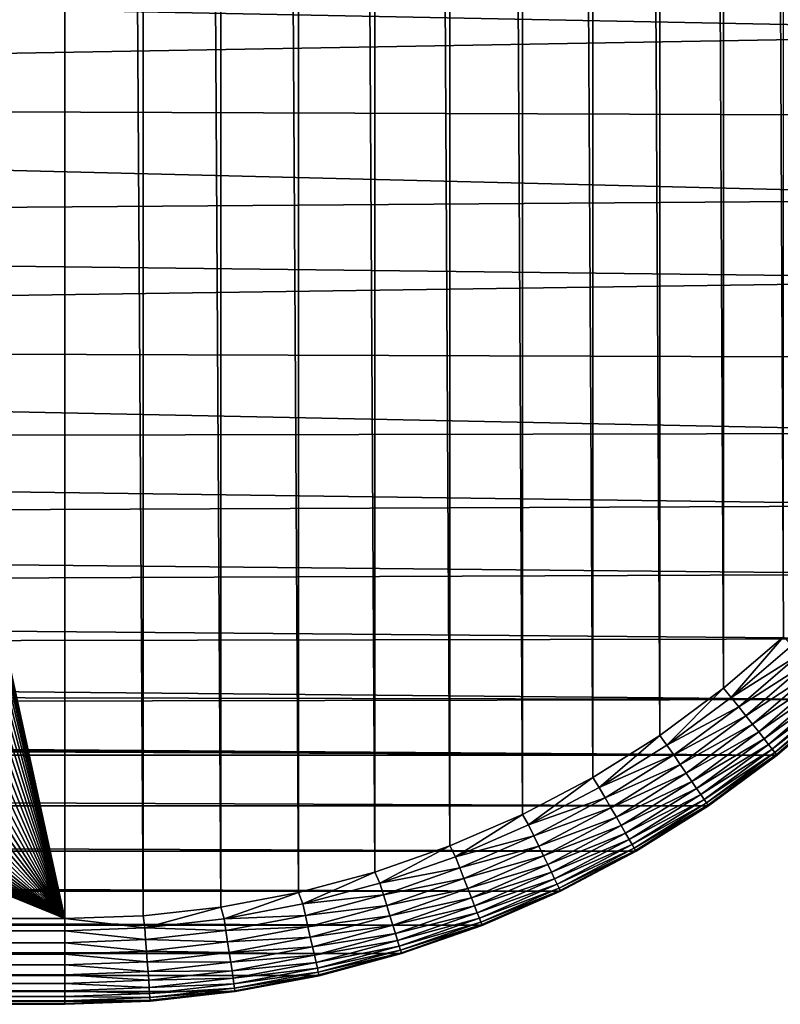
# Model space of a CAD drawing. Header units: metres. Extents: x -24 to 236, y -24 to 24.
# Tile 82 of 256: x 19.34 to 22.01, y -23.5 to -20.05. Entities that reach past the tile are written whole.
import ezdxf

# ---------------------------------------------------------------- set-up
doc = ezdxf.new("R2010")
doc.units = ezdxf.units.M
doc.layers.add('solid_10392024', color=7, linetype='CONTINUOUS')

msp = doc.modelspace()

# ---------------------------------------------------------------- linework, layer by layer
at = {"layer": 'solid_10392024'}
for points in [[(13.758767, 3.083206, 4), (19.5, -23.200001, 4), (19.5, 23.200001, 4)], [(19.773689, -23.189972, 4), (19.773689, 23.189972, 4), (19.5, 23.200001, 4)], [(19.5, -23.200001, 4), (19.773689, -23.189972, 4), (19.5, 23.200001, 4)], [(20.045973, -23.159477, 4), (20.045973, 23.159477, 4), (19.773689, 23.189972, 4)], [(19.773689, -23.189972, 4), (20.045973, -23.159477, 4), (19.773689, 23.189972, 4)], [(20.317791, -23.108421, 4), (20.317791, 23.108421, 4), (20.045973, 23.159477, 4)], [(20.045973, -23.159477, 4), (20.317791, -23.108421, 4), (20.045973, 23.159477, 4)], [(20.585546, -23.037153, 4), (20.585546, 23.037153, 4), (20.317791, 23.108421, 4)], [(20.317791, -23.108421, 4), (20.585546, -23.037153, 4), (20.317791, 23.108421, 4)], [(20.848108, -22.945595, 4), (20.848108, 22.945595, 4), (20.585546, 23.037153, 4)], [(20.585546, -23.037153, 4), (20.848108, -22.945595, 4), (20.585546, 23.037153, 4)], [(21.10257, -22.83493, 4), (21.10257, 22.83493, 4), (20.848108, 22.945595, 4)], [(20.848108, -22.945595, 4), (21.10257, -22.83493, 4), (20.848108, 22.945595, 4)], [(21.348116, -22.705355, 4), (21.348116, 22.705355, 4), (21.10257, 22.83493, 4)], [(21.10257, -22.83493, 4), (21.348116, -22.705355, 4), (21.10257, 22.83493, 4)], [(21.58272, -22.558138, 4), (21.58272, 22.558138, 4), (21.348116, 22.705355, 4)], [(21.348116, -22.705355, 4), (21.58272, -22.558138, 4), (21.348116, 22.705355, 4)], [(21.806097, -22.393408, 4), (21.806097, 22.393408, 4), (21.58272, 22.558138, 4)], [(21.58272, -22.558138, 4), (21.806097, -22.393408, 4), (21.58272, 22.558138, 4)], [(22.016148, -22.212706, 4), (22.01615, 22.212706, 4), (21.806097, 22.393408, 4)], [(21.806097, -22.393408, 4), (22.016148, -22.212706, 4), (21.806097, 22.393408, 4)], [(13.758767, 3.083206, 4), (13.90764, 2.32088, 4), (19.5, -23.200001, 4)], [(13.90764, 2.32088, 4), (14.014434, 1.550996, 4), (19.5, -23.200001, 4)], [(14.014434, 1.550996, 4), (14.078498, 0.777724, 4), (19.5, -23.200001, 4)], [(14.078498, 0.777724, 4), (14.1, 0, 4), (19.5, -23.200001, 4)], [(14.1, 0, 4), (14.078498, -0.777724, 4), (19.5, -23.200001, 4)], [(14.078498, -0.777724, 4), (14.014434, -1.550996, 4), (19.5, -23.200001, 4)], [(14.014434, -1.550996, 4), (13.90764, -2.32088, 4), (19.5, -23.200001, 4)], [(13.90764, -2.32088, 4), (13.758767, -3.083206, 4), (19.5, -23.200001, 4)], [(13.758767, -3.083206, 4), (13.567901, -3.836809, 4), (19.5, -23.200001, 4)], [(13.567901, -3.836809, 4), (13.336092, -4.578027, 4), (19.5, -23.200001, 4)], [(13.336092, -4.578027, 4), (13.063457, -5.30615, 4), (19.5, -23.200001, 4)], [(13.063457, -5.30615, 4), (12.751531, -6.017305, 4), (19.5, -23.200001, 4)], [(12.751531, -6.017305, 4), (12.400441, -6.711065, 4), (19.5, -23.200001, 4)], [(12.400441, -6.711065, 4), (12.012174, -7.383564, 4), (19.5, -23.200001, 4)], [(12.012174, -7.383564, 4), (11.586905, -8.034497, 4), (19.5, -23.200001, 4)], [(11.586905, -8.034497, 4), (11.12699, -8.660212, 4), (19.5, -23.200001, 4)], [(11.12699, -8.660212, 4), (10.632733, -9.260382, 4), (19.5, -23.200001, 4)], [(10.632733, -9.260382, 4), (10.106724, -9.831742, 4), (19.5, -23.200001, 4)], [(10.106724, -9.831742, 4), (9.549519, -10.373839, 4), (19.5, -23.200001, 4)], [(9.549519, -10.373839, 4), (8.963761, -10.883929, 4), (19.5, -23.200001, 4)], [(8.963761, -10.883929, 4), (8.350419, -11.361358, 4), (19.5, -23.200001, 4)], [(8.350419, -11.361358, 4), (7.711977, -11.803995, 4), (19.5, -23.200001, 4)], [(7.711977, -11.803995, 4), (7.05, -12.210958, 4), (19.5, -23.200001, 4)], [(7.05, -12.210958, 4), (6.366571, -12.580766, 4), (19.5, -23.200001, 4)], [(6.366571, -12.580766, 4), (5.664015, -12.912354, 4), (19.5, -23.200001, 4)], [(-5.664015, -12.912354, 4), (-19.5, -23.200001, 4), (19.5, -23.200001, 4)], [(-4.943879, -13.204809, 4), (-5.664015, -12.912354, 4), (19.5, -23.200001, 4)], [(5.664015, -12.912354, 4), (4.943879, -13.204809, 4), (19.5, -23.200001, 4)], [(-4.209249, -13.457046, 4), (-4.943879, -13.204809, 4), (19.5, -23.200001, 4)], [(4.943879, -13.204809, 4), (4.209249, -13.457046, 4), (19.5, -23.200001, 4)], [(-3.461177, -13.668551, 4), (-4.209249, -13.457046, 4), (19.5, -23.200001, 4)], [(4.209249, -13.457046, 4), (3.461177, -13.668551, 4), (19.5, -23.200001, 4)], [(-2.703359, -13.838408, 4), (-3.461177, -13.668551, 4), (19.5, -23.200001, 4)], [(3.461177, -13.668551, 4), (2.703359, -13.838408, 4), (19.5, -23.200001, 4)], [(-1.936468, -13.966362, 4), (-2.703359, -13.838408, 4), (19.5, -23.200001, 4)], [(2.703359, -13.838408, 4), (1.936468, -13.966362, 4), (19.5, -23.200001, 4)], [(-1.164626, -14.051803, 4), (-1.936468, -13.966362, 4), (19.5, -23.200001, 4)], [(1.936468, -13.966362, 4), (1.164626, -14.051803, 4), (19.5, -23.200001, 4)], [(-0.388268, -14.094629, 4), (-1.164626, -14.051803, 4), (19.5, -23.200001, 4)], [(1.164626, -14.051803, 4), (0.388268, -14.094629, 4), (19.5, -23.200001, 4)], [(0.388268, -14.094629, 4), (-0.388268, -14.094629, 4), (19.5, -23.200001, 4)], [(10.606526, -19.84313), (23.488707, -19.79974), (23.455318, -20.096203)], [(9.619543, -20.339954), (10.606526, -19.84313), (23.455318, -20.096203)], [(9.619543, -20.339954), (23.455318, -20.096203), (23.399687, -20.390081)], [(8.61052, -20.787203), (9.619543, -20.339954), (23.322371, -20.678732)], [(9.619543, -20.339954), (23.399687, -20.390081), (23.322371, -20.678732)], [(8.61052, -20.787203), (23.322371, -20.678732), (23.223406, -20.961464)], [(7.580043, -21.184732), (8.61052, -20.787203), (23.223406, -20.961464)], [(7.580043, -21.184732), (23.223406, -20.961464), (23.103884, -21.235502)], [(6.531645, -21.531029), (7.580043, -21.184732), (22.963957, -21.500193)], [(7.580043, -21.184732), (23.103884, -21.235502), (22.963957, -21.500193)], [(6.531645, -21.531029), (22.963957, -21.500193), (22.80505, -21.753122)], [(5.466675, -21.825792), (6.531645, -21.531029), (22.80505, -21.753122)], [(5.466675, -21.825792), (22.80505, -21.753122), (22.627302, -21.993961)], [(4.389421, -22.067652), (5.466675, -21.825792), (22.627302, -21.993961)], [(4.389421, -22.067652), (22.627302, -21.993961), (22.432394, -22.220446)], [(3.301224, -22.2565), (4.389421, -22.067652), (22.432394, -22.220446)], [(3.301224, -22.2565), (22.432394, -22.220446), (22.220446, -22.432394)], [(21.833294, -22.425858, 3.997001), (22.016148, -22.212706, 4), (21.806097, -22.393408, 4)], [(21.833294, -22.425858, 3.997001), (22.04542, -22.243309, 3.997001), (22.016148, -22.212706, 4)], [(2.205575, -22.391605), (3.301224, -22.2565), (22.220446, -22.432394)], [(22.073904, -22.274008, 3.987944), (22.04542, -22.243309, 3.997001), (21.833294, -22.425858, 3.997001)], [(21.859404, -22.458599, 3.987944), (22.073904, -22.274008, 3.987944), (21.833294, -22.425858, 3.997001)], [(22.101219, -22.303448, 3.973014), (22.073904, -22.274008, 3.987944), (21.859404, -22.458599, 3.987944)], [(21.884445, -22.489998, 3.973014), (22.101219, -22.303448, 3.973014), (21.859404, -22.458599, 3.987944)], [(22.12681, -22.331028, 3.952515), (22.101219, -22.303448, 3.973014), (21.884445, -22.489998, 3.973014)], [(21.907902, -22.519415, 3.952515), (22.12681, -22.331028, 3.952515), (21.884445, -22.489998, 3.973014)], [(22.150154, -22.356188, 3.926865), (22.12681, -22.331028, 3.952515), (21.907902, -22.519415, 3.952515)], [(21.9293, -22.546247, 3.926865), (22.150154, -22.356188, 3.926865), (21.907902, -22.519415, 3.952515)], [(22.170774, -22.37841, 3.896588), (22.150154, -22.356188, 3.926865), (21.9293, -22.546247, 3.926865)], [(1.104273, -22.472885), (2.205575, -22.391605), (22.220446, -22.432394)], [(21.60812, -22.592045, 3.997001), (21.806097, -22.393408, 4), (21.58272, -22.558138, 4)], [(21.60812, -22.592045, 3.997001), (21.833294, -22.425858, 3.997001), (21.806097, -22.393408, 4)], [(21.948202, -22.56995, 3.896588), (22.170774, -22.37841, 3.896588), (21.9293, -22.546247, 3.926865)], [(22.188251, -22.397245, 3.8623), (22.170774, -22.37841, 3.896588), (21.948202, -22.56995, 3.896588)], [(21.964222, -22.590038, 3.8623), (22.188251, -22.397245, 3.8623), (21.948202, -22.56995, 3.896588)], [(22.202227, -22.412308, 3.824703), (22.188251, -22.397245, 3.8623), (21.964222, -22.590038, 3.8623)], [(21.977034, -22.606102, 3.824703), (22.202227, -22.412308, 3.824703), (21.964222, -22.590038, 3.8623)], [(22.212418, -22.42329, 3.784561), (22.202227, -22.412308, 3.824703), (21.977034, -22.606102, 3.824703)], [(21.993961, -22.627302), (-21.993961, -22.627302), (-22.220446, -22.432394)], [(0, -22.499939), (21.993961, -22.627302), (-22.220446, -22.432394)], [(1.104273, -22.472885), (22.220446, -22.432394), (21.993961, -22.627302)], [(21.859404, -22.458599, 3.987944), (21.833294, -22.425858, 3.997001), (21.60812, -22.592045, 3.997001)], [(21.986376, -22.617815, 3.784561), (22.212418, -22.42329, 3.784561), (21.977034, -22.606102, 3.824703)], [(22.218615, -22.42997, 3.742694), (22.212418, -22.42329, 3.784561), (21.986376, -22.617815, 3.784561)], [(21.992056, -22.624939, 3.742694), (22.218615, -22.42997, 3.742694), (21.986376, -22.617815, 3.784561)], [(21.992056, -22.624939, 3.742694), (22.220692, -22.432207, 3.7), (22.218615, -22.42997, 3.742694)], [(21.992056, -22.624939, 3.742694), (21.993959, -22.627325, 3.7), (22.220692, -22.432207, 3.7)], [(22.220692, -22.432207, 3.7), (21.993959, -22.627325, 3.7), (22.220446, -22.432394)], [(21.993959, -22.627325, 3.7), (21.993961, -22.627302), (22.220446, -22.432394)], [(0, -22.499939), (1.104273, -22.472885), (21.993961, -22.627302)], [(21.63171, -22.626646, 3.987944), (21.859404, -22.458599, 3.987944), (21.60812, -22.592045, 3.997001)], [(21.884445, -22.489998, 3.973014), (21.859404, -22.458599, 3.987944), (21.63171, -22.626646, 3.987944)], [(21.654333, -22.659828, 3.973014), (21.884445, -22.489998, 3.973014), (21.63171, -22.626646, 3.987944)], [(21.907902, -22.519415, 3.952515), (21.884445, -22.489998, 3.973014), (21.654333, -22.659828, 3.973014)], [(21.675528, -22.690914, 3.952515), (21.907902, -22.519415, 3.952515), (21.654333, -22.659828, 3.973014)], [(21.9293, -22.546247, 3.926865), (21.907902, -22.519415, 3.952515), (21.675528, -22.690914, 3.952515)], [(21.694862, -22.719271, 3.926865), (21.9293, -22.546247, 3.926865), (21.675528, -22.690914, 3.952515)], [(21.948202, -22.56995, 3.896588), (21.9293, -22.546247, 3.926865), (21.694862, -22.719271, 3.926865)], [(21.371157, -22.740938, 3.997001), (21.58272, -22.558138, 4), (21.348116, -22.705355, 4)], [(21.371157, -22.740938, 3.997001), (21.60812, -22.592045, 3.997001), (21.58272, -22.558138, 4)], [(21.711939, -22.74432, 3.896588), (21.948202, -22.56995, 3.896588), (21.694862, -22.719271, 3.926865)], [(21.964222, -22.590038, 3.8623), (21.948202, -22.56995, 3.896588), (21.711939, -22.74432, 3.896588)], [(21.63171, -22.626646, 3.987944), (21.60812, -22.592045, 3.997001), (21.371157, -22.740938, 3.997001)], [(21.726414, -22.765549, 3.8623), (21.964222, -22.590038, 3.8623), (21.711939, -22.74432, 3.896588)], [(21.977034, -22.606102, 3.824703), (21.964222, -22.590038, 3.8623), (21.726414, -22.765549, 3.8623)], [(21.737988, -22.782526, 3.824703), (21.977034, -22.606102, 3.824703), (21.726414, -22.765549, 3.8623)], [(21.986376, -22.617815, 3.784561), (21.977034, -22.606102, 3.824703), (21.737988, -22.782526, 3.824703)], [(21.746428, -22.794905, 3.784561), (21.986376, -22.617815, 3.784561), (21.737988, -22.782526, 3.824703)], [(21.992056, -22.624939, 3.742694), (21.986376, -22.617815, 3.784561), (21.746428, -22.794905, 3.784561)], [(21.753122, -22.80505), (-21.753122, -22.80505), (-21.993961, -22.627302)], [(21.993961, -22.627302), (21.753122, -22.80505), (-21.993961, -22.627302)], [(21.392096, -22.777205, 3.987944), (21.63171, -22.626646, 3.987944), (21.371157, -22.740938, 3.997001)], [(21.654333, -22.659828, 3.973014), (21.63171, -22.626646, 3.987944), (21.392096, -22.777205, 3.987944)], [(21.75156, -22.802433, 3.742694), (21.992056, -22.624939, 3.742694), (21.746428, -22.794905, 3.784561)], [(21.75156, -22.802433, 3.742694), (21.993959, -22.627325, 3.7), (21.992056, -22.624939, 3.742694)], [(21.75156, -22.802433, 3.742694), (21.753281, -22.804955, 3.7), (21.993959, -22.627325, 3.7)], [(21.753281, -22.804955, 3.7), (21.753122, -22.80505), (21.993961, -22.627302)], [(21.993959, -22.627325, 3.7), (21.753281, -22.804955, 3.7), (21.993961, -22.627302)], [(21.412176, -22.811985, 3.973014), (21.654333, -22.659828, 3.973014), (21.392096, -22.777205, 3.987944)], [(21.675528, -22.690914, 3.952515), (21.654333, -22.659828, 3.973014), (21.412176, -22.811985, 3.973014)], [(21.123728, -22.871708, 3.997001), (21.348116, -22.705355, 4), (21.10257, -22.83493, 4)], [(21.123728, -22.871708, 3.997001), (21.371157, -22.740938, 3.997001), (21.348116, -22.705355, 4)], [(21.430988, -22.84457, 3.952515), (21.675528, -22.690914, 3.952515), (21.412176, -22.811985, 3.973014)], [(21.694862, -22.719271, 3.926865), (21.675528, -22.690914, 3.952515), (21.430988, -22.84457, 3.952515)], [(21.448149, -22.874292, 3.926865), (21.694862, -22.719271, 3.926865), (21.430988, -22.84457, 3.952515)], [(21.711939, -22.74432, 3.896588), (21.694862, -22.719271, 3.926865), (21.448149, -22.874292, 3.926865)], [(21.392096, -22.777205, 3.987944), (21.371157, -22.740938, 3.997001), (21.123728, -22.871708, 3.997001)], [(21.463306, -22.900547, 3.896588), (21.711939, -22.74432, 3.896588), (21.448149, -22.874292, 3.926865)], [(21.726414, -22.765549, 3.8623), (21.711939, -22.74432, 3.896588), (21.463306, -22.900547, 3.896588)], [(21.141899, -22.909439, 3.987944), (21.392096, -22.777205, 3.987944), (21.123728, -22.871708, 3.997001)], [(21.412176, -22.811985, 3.973014), (21.392096, -22.777205, 3.987944), (21.141899, -22.909439, 3.987944)], [(21.476152, -22.922798, 3.8623), (21.726414, -22.765549, 3.8623), (21.463306, -22.900547, 3.896588)], [(21.737988, -22.782526, 3.824703), (21.726414, -22.765549, 3.8623), (21.476152, -22.922798, 3.8623)], [(21.486427, -22.940592, 3.824703), (21.737988, -22.782526, 3.824703), (21.476152, -22.922798, 3.8623)], [(21.746428, -22.794905, 3.784561), (21.737988, -22.782526, 3.824703), (21.486427, -22.940592, 3.824703)], [(21.500193, -22.963957), (-21.500193, -22.963957), (-21.753122, -22.80505)], [(21.753122, -22.80505), (21.500193, -22.963957), (-21.753122, -22.80505)], [(21.159325, -22.945621, 3.973014), (21.412176, -22.811985, 3.973014), (21.141899, -22.909439, 3.987944)], [(21.430988, -22.84457, 3.952515), (21.412176, -22.811985, 3.973014), (21.159325, -22.945621, 3.973014)], [(21.493917, -22.953568, 3.784561), (21.746428, -22.794905, 3.784561), (21.486427, -22.940592, 3.824703)], [(21.75156, -22.802433, 3.742694), (21.746428, -22.794905, 3.784561), (21.493917, -22.953568, 3.784561)], [(21.498474, -22.961456, 3.742694), (21.75156, -22.802433, 3.742694), (21.493917, -22.953568, 3.784561)], [(21.498474, -22.961456, 3.742694), (21.753281, -22.804955, 3.7), (21.75156, -22.802433, 3.742694)], [(21.498474, -22.961456, 3.742694), (21.5, -22.964102, 3.7), (21.753281, -22.804955, 3.7)], [(21.753281, -22.804955, 3.7), (21.5, -22.964102, 3.7), (21.753122, -22.80505)], [(21.5, -22.964102, 3.7), (21.500193, -22.963957), (21.753122, -22.80505)], [(20.86722, -22.983622, 3.997001), (21.10257, -22.83493, 4), (20.848108, -22.945595, 4)], [(20.86722, -22.983622, 3.997001), (21.123728, -22.871708, 3.997001), (21.10257, -22.83493, 4)], [(21.175648, -22.979521, 3.952515), (21.430988, -22.84457, 3.952515), (21.159325, -22.945621, 3.973014)], [(21.448149, -22.874292, 3.926865), (21.430988, -22.84457, 3.952515), (21.175648, -22.979521, 3.952515)], [(21.141899, -22.909439, 3.987944), (21.123728, -22.871708, 3.997001), (20.86722, -22.983622, 3.997001)], [(21.19054, -23.010441, 3.926865), (21.448149, -22.874292, 3.926865), (21.175648, -22.979521, 3.952515)], [(21.463306, -22.900547, 3.896588), (21.448149, -22.874292, 3.926865), (21.19054, -23.010441, 3.926865)], [(20.882521, -23.022604, 3.987944), (21.141899, -22.909439, 3.987944), (20.86722, -22.983622, 3.997001)], [(21.159325, -22.945621, 3.973014), (21.141899, -22.909439, 3.987944), (20.882521, -23.022604, 3.987944)], [(21.203693, -23.037756, 3.896588), (21.463306, -22.900547, 3.896588), (21.19054, -23.010441, 3.926865)], [(21.476152, -22.922798, 3.8623), (21.463306, -22.900547, 3.896588), (21.203693, -23.037756, 3.896588)], [(21.214842, -23.060905, 3.8623), (21.476152, -22.922798, 3.8623), (21.203693, -23.037756, 3.896588)], [(21.486427, -22.940592, 3.824703), (21.476152, -22.922798, 3.8623), (21.214842, -23.060905, 3.8623)], [(21.235502, -23.103884), (-21.235502, -23.103884), (-21.500193, -22.963957)], [(21.500193, -22.963957), (21.235502, -23.103884), (-21.500193, -22.963957)], [(20.603065, -23.076052, 3.997001), (20.848108, -22.945595, 4), (20.585546, -23.037153, 4)], [(20.603065, -23.076052, 3.997001), (20.86722, -22.983622, 3.997001), (20.848108, -22.945595, 4)], [(20.897192, -23.059988, 3.973014), (21.159325, -22.945621, 3.973014), (20.882521, -23.022604, 3.987944)], [(21.175648, -22.979521, 3.952515), (21.159325, -22.945621, 3.973014), (20.897192, -23.059988, 3.973014)], [(21.223757, -23.079418, 3.824703), (21.486427, -22.940592, 3.824703), (21.214842, -23.060905, 3.8623)], [(21.493917, -22.953568, 3.784561), (21.486427, -22.940592, 3.824703), (21.223757, -23.079418, 3.824703)], [(21.230257, -23.092916, 3.784561), (21.493917, -22.953568, 3.784561), (21.223757, -23.079418, 3.824703)], [(21.498474, -22.961456, 3.742694), (21.493917, -22.953568, 3.784561), (21.230257, -23.092916, 3.784561)], [(21.234211, -23.101124, 3.742694), (21.498474, -22.961456, 3.742694), (21.230257, -23.092916, 3.784561)], [(21.234211, -23.101124, 3.742694), (21.5, -22.964102, 3.7), (21.498474, -22.961456, 3.742694)], [(21.234211, -23.101124, 3.742694), (21.235535, -23.103876, 3.7), (21.5, -22.964102, 3.7)], [(21.5, -22.964102, 3.7), (21.235502, -23.103884), (21.500193, -22.963957)], [(21.5, -22.964102, 3.7), (21.235535, -23.103876, 3.7), (21.235502, -23.103884)], [(20.882521, -23.022604, 3.987944), (20.86722, -22.983622, 3.997001), (20.603065, -23.076052, 3.997001)], [(20.910938, -23.095013, 3.952515), (21.175648, -22.979521, 3.952515), (20.897192, -23.059988, 3.973014)], [(21.19054, -23.010441, 3.926865), (21.175648, -22.979521, 3.952515), (20.910938, -23.095013, 3.952515)], [(20.61541, -23.11607, 3.987944), (20.882521, -23.022604, 3.987944), (20.603065, -23.076052, 3.997001)], [(20.897192, -23.059988, 3.973014), (20.882521, -23.022604, 3.987944), (20.61541, -23.11607, 3.987944)], [(20.923477, -23.126961, 3.926865), (21.19054, -23.010441, 3.926865), (20.910938, -23.095013, 3.952515)], [(21.203693, -23.037756, 3.896588), (21.19054, -23.010441, 3.926865), (20.923477, -23.126961, 3.926865)], [(20.332743, -23.148485, 3.997001), (20.585546, -23.037153, 4), (20.317791, -23.108421, 4)], [(20.332743, -23.148485, 3.997001), (20.603065, -23.076052, 3.997001), (20.585546, -23.037153, 4)], [(20.627247, -23.154446, 3.973014), (20.897192, -23.059988, 3.973014), (20.61541, -23.11607, 3.987944)], [(20.910938, -23.095013, 3.952515), (20.897192, -23.059988, 3.973014), (20.627247, -23.154446, 3.973014)], [(20.934553, -23.15518, 3.896588), (21.203693, -23.037756, 3.896588), (20.923477, -23.126961, 3.926865)], [(21.214842, -23.060905, 3.8623), (21.203693, -23.037756, 3.896588), (20.934553, -23.15518, 3.896588)], [(20.943939, -23.179098, 3.8623), (21.214842, -23.060905, 3.8623), (20.934553, -23.15518, 3.896588)], [(21.223757, -23.079418, 3.824703), (21.214842, -23.060905, 3.8623), (20.943939, -23.179098, 3.8623)], [(20.61541, -23.11607, 3.987944), (20.603065, -23.076052, 3.997001), (20.332743, -23.148485, 3.997001)], [(20.638338, -23.190399, 3.952515), (20.910938, -23.095013, 3.952515), (20.627247, -23.154446, 3.973014)], [(20.923477, -23.126961, 3.926865), (20.910938, -23.095013, 3.952515), (20.638338, -23.190399, 3.952515)], [(20.951447, -23.198225, 3.824703), (21.223757, -23.079418, 3.824703), (20.943939, -23.179098, 3.8623)], [(21.230257, -23.092916, 3.784561), (21.223757, -23.079418, 3.824703), (20.951447, -23.198225, 3.824703)], [(20.956921, -23.212172, 3.784561), (21.230257, -23.092916, 3.784561), (20.951447, -23.198225, 3.824703)], [(21.234211, -23.101124, 3.742694), (21.230257, -23.092916, 3.784561), (20.956921, -23.212172, 3.784561)], [(20.960249, -23.220652, 3.742694), (21.234211, -23.101124, 3.742694), (20.956921, -23.212172, 3.784561)], [(20.960249, -23.220652, 3.742694), (21.235535, -23.103876, 3.7), (21.234211, -23.101124, 3.742694)], [(20.961464, -23.223406), (-20.961464, -23.223406), (-21.235502, -23.103884)], [(21.235502, -23.103884), (20.961464, -23.223406), (-21.235502, -23.103884)], [(20.057762, -23.200514, 3.997001), (20.317791, -23.108421, 4), (20.045973, -23.159477, 4)], [(20.057762, -23.200514, 3.997001), (20.332743, -23.148485, 3.997001), (20.317791, -23.108421, 4)], [(20.342062, -23.189314, 3.987944), (20.61541, -23.11607, 3.987944), (20.332743, -23.148485, 3.997001)], [(20.627247, -23.154446, 3.973014), (20.61541, -23.11607, 3.987944), (20.342062, -23.189314, 3.987944)], [(20.648453, -23.223194, 3.926865), (20.923477, -23.126961, 3.926865), (20.638338, -23.190399, 3.952515)], [(20.934553, -23.15518, 3.896588), (20.923477, -23.126961, 3.926865), (20.648453, -23.223194, 3.926865)], [(20.960249, -23.220652, 3.742694), (20.961365, -23.223495, 3.7), (21.235535, -23.103876, 3.7)], [(21.235535, -23.103876, 3.7), (20.961365, -23.223495, 3.7), (20.961464, -23.223406)], [(21.235535, -23.103876, 3.7), (20.961464, -23.223406), (21.235502, -23.103884)], [(19.779663, -23.231848, 3.997001), (20.045973, -23.159477, 4), (19.773689, -23.189972, 4)], [(19.779663, -23.231848, 3.997001), (20.057762, -23.200514, 3.997001), (20.045973, -23.159477, 4)], [(20.342062, -23.189314, 3.987944), (20.332743, -23.148485, 3.997001), (20.057762, -23.200514, 3.997001)], [(20.350998, -23.228468, 3.973014), (20.627247, -23.154446, 3.973014), (20.342062, -23.189314, 3.987944)], [(20.638338, -23.190399, 3.952515), (20.627247, -23.154446, 3.973014), (20.350998, -23.228468, 3.973014)], [(20.657389, -23.252165, 3.896588), (20.934553, -23.15518, 3.896588), (20.648453, -23.223194, 3.926865)], [(20.943939, -23.179098, 3.8623), (20.934553, -23.15518, 3.896588), (20.657389, -23.252165, 3.896588)], [(-19.5, -23.242313, 3.997001), (19.5, -23.200001, 4), (-19.5, -23.200001, 4)], [(-19.5, -23.242313, 3.997001), (19.5, -23.242313, 3.997001), (19.5, -23.200001, 4)], [(19.779663, -23.231848, 3.997001), (19.773689, -23.189972, 4), (19.5, -23.200001, 4)], [(19.5, -23.242313, 3.997001), (19.779663, -23.231848, 3.997001), (19.5, -23.200001, 4)], [(20.064005, -23.241924, 3.987944), (20.057762, -23.200514, 3.997001), (19.779663, -23.231848, 3.997001)], [(20.064005, -23.241924, 3.987944), (20.342062, -23.189314, 3.987944), (20.057762, -23.200514, 3.997001)], [(20.350998, -23.228468, 3.973014), (20.342062, -23.189314, 3.987944), (20.064005, -23.241924, 3.987944)], [(20.359371, -23.265148, 3.952515), (20.638338, -23.190399, 3.952515), (20.350998, -23.228468, 3.973014)], [(20.648453, -23.223194, 3.926865), (20.638338, -23.190399, 3.952515), (20.359371, -23.265148, 3.952515)], [(20.664963, -23.276716, 3.8623), (20.943939, -23.179098, 3.8623), (20.657389, -23.252165, 3.896588)], [(20.951447, -23.198225, 3.824703), (20.943939, -23.179098, 3.8623), (20.664963, -23.276716, 3.8623)], [(20.671019, -23.29635, 3.824703), (20.951447, -23.198225, 3.824703), (20.664963, -23.276716, 3.8623)], [(20.956921, -23.212172, 3.784561), (20.951447, -23.198225, 3.824703), (20.671019, -23.29635, 3.824703)], [(20.678732, -23.322371), (-20.678732, -23.322371), (-20.961464, -23.223406)], [(20.961464, -23.223406), (20.678732, -23.322371), (-20.961464, -23.223406)], [(19.782793, -23.273609, 3.987944), (19.779663, -23.231848, 3.997001), (19.5, -23.242313, 3.997001)], [(19.782793, -23.273609, 3.987944), (20.064005, -23.241924, 3.987944), (19.779663, -23.231848, 3.997001)], [(20.06999, -23.281637, 3.973014), (20.350998, -23.228468, 3.973014), (20.064005, -23.241924, 3.987944)], [(20.359371, -23.265148, 3.952515), (20.350998, -23.228468, 3.973014), (20.06999, -23.281637, 3.973014)], [(20.367008, -23.298609, 3.926865), (20.648453, -23.223194, 3.926865), (20.359371, -23.265148, 3.952515)], [(20.657389, -23.252165, 3.896588), (20.648453, -23.223194, 3.926865), (20.367008, -23.298609, 3.926865)], [(20.675436, -23.310667, 3.784561), (20.956921, -23.212172, 3.784561), (20.671019, -23.29635, 3.824703)], [(20.960249, -23.220652, 3.742694), (20.956921, -23.212172, 3.784561), (20.675436, -23.310667, 3.784561)], [(20.678122, -23.319374, 3.742694), (20.960249, -23.220652, 3.742694), (20.675436, -23.310667, 3.784561)], [(20.678122, -23.319374, 3.742694), (20.961365, -23.223495, 3.7), (20.960249, -23.220652, 3.742694)], [(20.678122, -23.319374, 3.742694), (20.67902, -23.32229, 3.7), (20.961365, -23.223495, 3.7)], [(20.67902, -23.32229, 3.7), (20.678732, -23.322371), (20.961464, -23.223406)], [(20.961365, -23.223495, 3.7), (20.67902, -23.32229, 3.7), (20.961464, -23.223406)], [(-19.5, -23.284191, 3.987944), (19.5, -23.284191, 3.987944), (19.5, -23.242313, 3.997001)], [(-19.5, -23.242313, 3.997001), (-19.5, -23.284191, 3.987944), (19.5, -23.242313, 3.997001)], [(19.5, -23.284191, 3.987944), (19.782793, -23.273609, 3.987944), (19.5, -23.242313, 3.997001)], [(19.785793, -23.313658, 3.973014), (19.782793, -23.273609, 3.987944), (19.5, -23.284191, 3.987944)], [(20.06999, -23.281637, 3.973014), (20.064005, -23.241924, 3.987944), (19.782793, -23.273609, 3.987944)], [(19.785793, -23.313658, 3.973014), (20.06999, -23.281637, 3.973014), (19.782793, -23.273609, 3.987944)], [(20.075598, -23.31884, 3.952515), (20.359371, -23.265148, 3.952515), (20.06999, -23.281637, 3.973014)], [(20.367008, -23.298609, 3.926865), (20.359371, -23.265148, 3.952515), (20.075598, -23.31884, 3.952515)], [(20.373753, -23.328165, 3.896588), (20.657389, -23.252165, 3.896588), (20.367008, -23.298609, 3.926865)], [(20.664963, -23.276716, 3.8623), (20.657389, -23.252165, 3.896588), (20.373753, -23.328165, 3.896588)], [(-19.5, -23.324352, 3.973014), (19.5, -23.324352, 3.973014), (19.5, -23.284191, 3.987944)], [(-19.5, -23.284191, 3.987944), (-19.5, -23.324352, 3.973014), (19.5, -23.284191, 3.987944)], [(19.5, -23.324352, 3.973014), (19.785793, -23.313658, 3.973014), (19.5, -23.284191, 3.987944)], [(20.075598, -23.31884, 3.952515), (20.06999, -23.281637, 3.973014), (19.785793, -23.313658, 3.973014)], [(20.080713, -23.352777, 3.926865), (20.367008, -23.298609, 3.926865), (20.075598, -23.31884, 3.952515)], [(20.373753, -23.328165, 3.896588), (20.367008, -23.298609, 3.926865), (20.080713, -23.352777, 3.926865)], [(20.379471, -23.353214, 3.8623), (20.664963, -23.276716, 3.8623), (20.373753, -23.328165, 3.896588)], [(20.671019, -23.29635, 3.824703), (20.664963, -23.276716, 3.8623), (20.379471, -23.353214, 3.8623)], [(20.384043, -23.373247, 3.824703), (20.671019, -23.29635, 3.824703), (20.379471, -23.353214, 3.8623)], [(20.675436, -23.310667, 3.784561), (20.671019, -23.29635, 3.824703), (20.384043, -23.373247, 3.824703)], [(20.390081, -23.399687), (-20.390081, -23.399687), (-20.678732, -23.322371)], [(20.678732, -23.322371), (20.390081, -23.399687), (-20.678732, -23.322371)], [(-19.5, -23.361977, 3.952515), (19.5, -23.361977, 3.952515), (19.5, -23.324352, 3.973014)], [(-19.5, -23.324352, 3.973014), (-19.5, -23.361977, 3.952515), (19.5, -23.324352, 3.973014)], [(19.788607, -23.351177, 3.952515), (19.785793, -23.313658, 3.973014), (19.5, -23.324352, 3.973014)], [(19.5, -23.361977, 3.952515), (19.788607, -23.351177, 3.952515), (19.5, -23.324352, 3.973014)], [(19.788607, -23.351177, 3.952515), (20.075598, -23.31884, 3.952515), (19.785793, -23.313658, 3.973014)], [(20.080713, -23.352777, 3.926865), (20.075598, -23.31884, 3.952515), (19.788607, -23.351177, 3.952515)], [(20.085232, -23.382755, 3.896588), (20.373753, -23.328165, 3.896588), (20.080713, -23.352777, 3.926865)], [(20.379471, -23.353214, 3.8623), (20.373753, -23.328165, 3.896588), (20.085232, -23.382755, 3.896588)], [(20.387377, -23.387852, 3.784561), (20.675436, -23.310667, 3.784561), (20.384043, -23.373247, 3.824703)], [(20.678122, -23.319374, 3.742694), (20.675436, -23.310667, 3.784561), (20.387377, -23.387852, 3.784561)], [(20.389404, -23.396734, 3.742694), (20.678122, -23.319374, 3.742694), (20.387377, -23.387852, 3.784561)], [(20.389404, -23.396734, 3.742694), (20.67902, -23.32229, 3.7), (20.678122, -23.319374, 3.742694)], [(20.389404, -23.396734, 3.742694), (20.390083, -23.399712, 3.7), (20.67902, -23.32229, 3.7)], [(20.390083, -23.399712, 3.7), (20.390081, -23.399687), (20.678732, -23.322371)], [(20.67902, -23.32229, 3.7), (20.390083, -23.399712, 3.7), (20.678732, -23.322371)], [(-19.5, -23.396296, 3.926865), (19.5, -23.396296, 3.926865), (19.5, -23.361977, 3.952515)], [(-19.5, -23.361977, 3.952515), (-19.5, -23.396296, 3.926865), (19.5, -23.361977, 3.952515)], [(19.79117, -23.385401, 3.926865), (19.788607, -23.351177, 3.952515), (19.5, -23.361977, 3.952515)], [(19.5, -23.396296, 3.926865), (19.79117, -23.385401, 3.926865), (19.5, -23.361977, 3.952515)], [(19.79117, -23.385401, 3.926865), (20.080713, -23.352777, 3.926865), (19.788607, -23.351177, 3.952515)], [(20.085232, -23.382755, 3.896588), (20.080713, -23.352777, 3.926865), (19.79117, -23.385401, 3.926865)], [(20.08906, -23.408163, 3.8623), (20.379471, -23.353214, 3.8623), (20.085232, -23.382755, 3.896588)], [(20.384043, -23.373247, 3.824703), (20.379471, -23.353214, 3.8623), (20.08906, -23.408163, 3.8623)], [(20.092123, -23.42848, 3.824703), (20.384043, -23.373247, 3.824703), (20.08906, -23.408163, 3.8623)], [(20.387377, -23.387852, 3.784561), (20.384043, -23.373247, 3.824703), (20.092123, -23.42848, 3.824703)], [(20.096203, -23.455318), (-20.096203, -23.455318), (-20.390081, -23.399687)], [(20.390081, -23.399687), (20.096203, -23.455318), (-20.390081, -23.399687)], [(-19.5, -23.426613, 3.896588), (19.5, -23.426613, 3.896588), (19.5, -23.396296, 3.926865)], [(-19.5, -23.396296, 3.926865), (-19.5, -23.426613, 3.896588), (19.5, -23.396296, 3.926865)], [(19.793436, -23.415632, 3.896588), (19.79117, -23.385401, 3.926865), (19.5, -23.396296, 3.926865)], [(19.5, -23.426613, 3.896588), (19.793436, -23.415632, 3.896588), (19.5, -23.396296, 3.926865)], [(19.793436, -23.415632, 3.896588), (20.085232, -23.382755, 3.896588), (19.79117, -23.385401, 3.926865)], [(20.08906, -23.408163, 3.8623), (20.085232, -23.382755, 3.896588), (19.793436, -23.415632, 3.896588)], [(19.795357, -23.441256, 3.8623), (20.08906, -23.408163, 3.8623), (19.793436, -23.415632, 3.896588)], [(20.092123, -23.42848, 3.824703), (20.08906, -23.408163, 3.8623), (19.795357, -23.441256, 3.8623)], [(20.094357, -23.443295, 3.784561), (20.387377, -23.387852, 3.784561), (20.092123, -23.42848, 3.824703)], [(20.389404, -23.396734, 3.742694), (20.387377, -23.387852, 3.784561), (20.094357, -23.443295, 3.784561)], [(20.095715, -23.452303, 3.742694), (20.389404, -23.396734, 3.742694), (20.094357, -23.443295, 3.784561)], [(20.095715, -23.452303, 3.742694), (20.390083, -23.399712, 3.7), (20.389404, -23.396734, 3.742694)], [(20.095715, -23.452303, 3.742694), (20.096169, -23.455324, 3.7), (20.390083, -23.399712, 3.7)], [(20.096169, -23.455324, 3.7), (20.096203, -23.455318), (20.390081, -23.399687)], [(20.390083, -23.399712, 3.7), (20.096169, -23.455324, 3.7), (20.390081, -23.399687)], [(-19.5, -23.452307, 3.8623), (19.5, -23.452307, 3.8623), (19.5, -23.426613, 3.896588)], [(-19.5, -23.426613, 3.896588), (-19.5, -23.452307, 3.8623), (19.5, -23.426613, 3.896588)], [(19.795357, -23.441256, 3.8623), (19.793436, -23.415632, 3.896588), (19.5, -23.426613, 3.896588)], [(19.5, -23.452307, 3.8623), (19.795357, -23.441256, 3.8623), (19.5, -23.426613, 3.896588)], [(19.796892, -23.461744, 3.824703), (19.795357, -23.441256, 3.8623), (19.5, -23.452307, 3.8623)], [(19.796892, -23.461744, 3.824703), (20.092123, -23.42848, 3.824703), (19.795357, -23.441256, 3.8623)], [(20.094357, -23.443295, 3.784561), (20.092123, -23.42848, 3.824703), (19.796892, -23.461744, 3.824703)], [(19.798012, -23.476685, 3.784561), (20.094357, -23.443295, 3.784561), (19.796892, -23.461744, 3.824703)], [(20.095715, -23.452303, 3.742694), (20.094357, -23.443295, 3.784561), (19.798012, -23.476685, 3.784561)], [(19.79974, -23.488707), (-19.79974, -23.488707), (-20.096203, -23.455318)], [(20.096203, -23.455318), (19.79974, -23.488707), (-20.096203, -23.455318)], [(-19.5, -23.472855, 3.824703), (19.5, -23.472855, 3.824703), (19.5, -23.452307, 3.8623)], [(-19.5, -23.452307, 3.8623), (-19.5, -23.472855, 3.824703), (19.5, -23.452307, 3.8623)], [(-19.5, -23.487835, 3.784561), (19.5, -23.487835, 3.784561), (19.5, -23.472855, 3.824703)], [(-19.5, -23.472855, 3.824703), (-19.5, -23.487835, 3.784561), (19.5, -23.472855, 3.824703)], [(19.5, -23.472855, 3.824703), (19.796892, -23.461744, 3.824703), (19.5, -23.452307, 3.8623)], [(19.798012, -23.476685, 3.784561), (19.796892, -23.461744, 3.824703), (19.5, -23.472855, 3.824703)], [(19.5, -23.487835, 3.784561), (19.798012, -23.476685, 3.784561), (19.5, -23.472855, 3.824703)], [(19.798693, -23.485769, 3.742694), (19.798012, -23.476685, 3.784561), (19.5, -23.487835, 3.784561)], [(19.798693, -23.485769, 3.742694), (20.095715, -23.452303, 3.742694), (19.798012, -23.476685, 3.784561)], [(19.798693, -23.485769, 3.742694), (20.096169, -23.455324, 3.7), (20.095715, -23.452303, 3.742694)], [(19.798693, -23.485769, 3.742694), (19.79892, -23.488815, 3.7), (20.096169, -23.455324, 3.7)], [(20.096169, -23.455324, 3.7), (19.79892, -23.488815, 3.7), (19.79974, -23.488707)], [(20.096169, -23.455324, 3.7), (19.79974, -23.488707), (20.096203, -23.455318)], [(19.5, -23.5), (-19.5, -23.5), (-19.79974, -23.488707)], [(19.79974, -23.488707), (19.5, -23.5), (-19.79974, -23.488707)], [(-19.5, -23.496946, 3.742694), (19.5, -23.496946, 3.742694), (19.5, -23.487835, 3.784561)], [(-19.5, -23.487835, 3.784561), (-19.5, -23.496946, 3.742694), (19.5, -23.487835, 3.784561)], [(19.5, -23.496946, 3.742694), (-19.5, -23.5, 3.7), (19.5, -23.5, 3.7)], [(-19.5, -23.496946, 3.742694), (-19.5, -23.5, 3.7), (19.5, -23.496946, 3.742694)], [(-19.5, -23.5, 3.7), (-19.5, -23.5), (19.5, -23.5)], [(19.5, -23.5, 3.7), (-19.5, -23.5, 3.7), (19.5, -23.5)], [(19.5, -23.496946, 3.742694), (19.79892, -23.488815, 3.7), (19.798693, -23.485769, 3.742694)], [(19.5, -23.496946, 3.742694), (19.798693, -23.485769, 3.742694), (19.5, -23.487835, 3.784561)], [(19.5, -23.5, 3.7), (19.5, -23.5), (19.79974, -23.488707)], [(19.79892, -23.488815, 3.7), (19.5, -23.5, 3.7), (19.79974, -23.488707)], [(19.5, -23.496946, 3.742694), (19.5, -23.5, 3.7), (19.79892, -23.488815, 3.7)]]:
    msp.add_3dface(points, dxfattribs=at)

doc.saveas('drawing.dxf')
